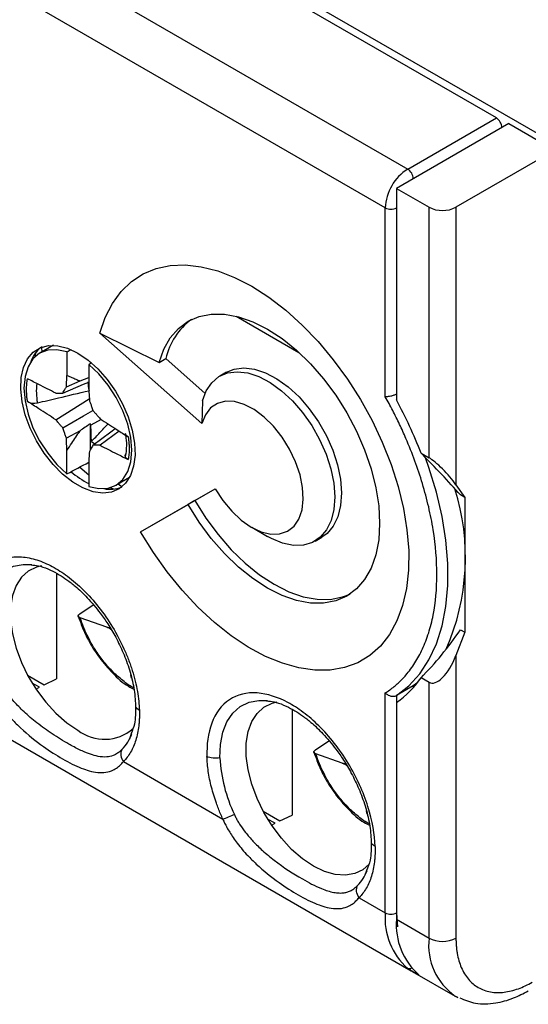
# Model space of a CAD drawing. Header units: millimetres. Extents: x 0 to 432, y 0 to 279.
# Tile 15 of 33: x 139 to 155, y 187 to 218. Entities that reach past the tile are written whole.
import ezdxf

# ---------------------------------------------------------------- set-up
doc = ezdxf.new("R2010")
doc.units = ezdxf.units.MM

msp = doc.modelspace()

# ---------------------------------------------------------------- linework, layer by layer
for p, q in [((156.064, 214.346), (124.443, 232.6)), ((154.137, 215.201), (125.924, 231.488)), ((123.13, 229.875), (151.344, 213.588)), ((150.637, 212.363), (122.423, 228.651)), ((154.526, 215.017), (150.99, 212.976)), ((151.344, 213.588), (154.137, 215.201)), ((154.526, 215.017), (155.976, 214.18)), ((155.976, 214.18), (152.864, 212.384)), ((150.99, 212.976), (152.016, 212.384)), ((150.99, 212.976), (150.99, 206.312)), ((150.637, 206.415), (150.637, 212.363)), ((152.016, 204.49), (152.016, 212.384)), ((152.864, 212.384), (152.864, 203.641)), ((145.935, 208.954), (147.915, 207.811)), ((144.859, 205.57), (141.649, 208.417)), ((141.649, 208.417), (143.51, 207.491)), ((140.183, 208.033), (139.752, 207.785)), ((139.615, 207.787), (139.594, 207.665)), ((140.609, 207.823), (140.609, 207.084)), ((143.51, 207.491), (143.722, 207.614)), ((143.722, 207.614), (144.958, 206.517)), ((141.295, 207.427), (141.295, 206.688)), ((141.341, 207.515), (141.341, 207.456)), ((141.021, 206.912), (141.295, 207.017)), ((145.637, 207.183), (145.425, 207.061)), ((140.59, 206.722), (141.021, 206.912)), ((140.254, 205.69), (141.313, 206.35)), ((144.876, 206.28), (144.859, 205.57)), ((141.691, 205.696), (141.357, 205.518)), ((141.341, 205.562), (141.341, 204.734)), ((141.021, 205.339), (140.59, 205.109)), ((142.258, 205.328), (141.651, 204.884)), ((123.262, 204.604), (151.455, 188.328)), ((140.609, 203.985), (140.609, 204.724)), ((151.765, 204.635), (152.016, 204.49)), ((141.01, 204.197), (141.295, 203.949)), ((141.295, 204.328), (141.295, 203.589)), ((142.152, 203.627), (142.583, 203.876)), ((142.22, 203.667), (142.344, 203.578)), ((142.93, 202.156), (145.28, 203.513)), ((144.637, 203.142), (145.28, 203.513)), ((152.864, 203.641), (153.147, 203.239)), ((153.147, 203.239), (153.007, 203.319)), ((153.147, 203.239), (153.147, 198.993)), ((142.93, 202.156), (144.425, 203.019)), ((144.637, 203.142), (144.425, 203.019)), ((146.429, 202.299), (146.924, 202.013)), ((148.424, 201.865), (148.637, 201.987)), ((139.413, 201.132), (139.535, 201.111)), ((139.413, 201.132), (139.5, 201.125)), ((140.278, 200.851), (140.278, 197.521)), ((141.013, 199.572), (141.439, 199.856)), ((141.86, 199.151), (141.026, 199.447)), ((153.147, 198.993), (152.864, 198.264)), ((153.007, 199.073), (153.147, 198.993)), ((152.864, 198.264), (152.864, 189.357)), ((139.369, 197.638), (139.895, 197.334)), ((142.613, 197.656), (142.629, 197.548)), ((139.742, 197.259), (139.508, 197.394)), ((139.895, 197.334), (140.278, 197.521)), ((151.521, 197.307), (150.99, 197)), ((151.633, 197.384), (151.521, 197.307)), ((151.521, 197.307), (151.521, 197.25)), ((152.016, 197.415), (151.765, 197.56)), ((152.016, 189.357), (152.016, 197.415)), ((139.629, 197.204), (139.742, 197.259)), ((150.637, 190.153), (150.637, 197.082)), ((150.99, 197), (150.99, 196.777)), ((146.837, 196.846), (146.959, 196.825)), ((146.838, 196.846), (146.924, 196.839)), ((150.99, 196.777), (150.99, 189.949)), ((147.702, 196.565), (147.702, 193.235)), ((142.633, 195.801), (142.574, 195.623)), ((148.438, 195.285), (148.863, 195.569)), ((149.284, 194.865), (148.451, 195.161)), ((142.387, 194.916), (145.522, 193.106)), ((146.793, 193.352), (147.319, 193.048)), ((150.038, 193.37), (150.054, 193.262)), ((147.166, 192.973), (146.932, 193.108)), ((147.053, 192.918), (147.166, 192.973)), ((147.319, 193.048), (147.702, 193.235)), ((150.047, 191.482), (149.998, 191.336)), ((149.812, 190.63), (150.637, 190.153)), ((150.99, 190.153), (151.022, 189.714)), ((150.99, 189.949), (152.016, 189.357)), ((151.379, 188.387), (151.379, 188.381)), ((151.379, 188.381), (151.698, 188.197)), ((151.489, 188.309), (152.844, 187.526)), ((152.844, 187.526), (152.907, 187.505)), ((152.844, 187.526), (152.929, 187.481))]:
    msp.add_line(p, q)
at = {"flags": 128}
for points in [[(141.649, 208.417), (141.816, 208.912), (142.039, 209.351), (142.314, 209.729), (142.638, 210.04), (143.007, 210.282), (143.416, 210.451), (143.862, 210.546), (144.338, 210.565), (144.839, 210.508), (145.358, 210.376), (145.891, 210.17), (146.43, 209.893), (146.968, 209.548), (147.501, 209.139), (148.021, 208.671), (148.521, 208.15), (148.997, 207.581), (149.443, 206.972), (149.852, 206.33), (150.221, 205.662), (150.545, 204.977), (150.82, 204.282), (151.043, 203.586), (151.211, 202.896), (151.322, 202.222), (151.375, 201.572), (151.369, 200.952), (151.304, 200.371), (151.182, 199.834), (151.003, 199.35), (150.769, 198.923), (150.484, 198.558), (150.151, 198.26), (149.774, 198.033), (149.356, 197.878), (148.904, 197.798), (148.423, 197.795), (147.918, 197.867), (147.395, 198.014), (146.861, 198.234), (146.322, 198.525), (145.784, 198.883), (145.253, 199.304), (144.737, 199.783), (144.24, 200.315), (143.77, 200.892), (143.331, 201.508), (142.93, 202.156)], [(143.51, 207.491), (143.658, 207.911), (143.863, 208.272), (144.12, 208.568), (144.425, 208.793), (144.772, 208.944), (145.157, 209.019), (145.572, 209.016), (146.01, 208.935), (146.463, 208.777), (146.925, 208.546), (147.386, 208.244), (147.84, 207.878), (148.278, 207.454), (148.692, 206.978), (149.077, 206.459), (149.425, 205.907), (149.73, 205.329), (149.986, 204.737), (150.191, 204.14), (150.34, 203.548), (150.43, 202.972), (150.46, 202.422), (150.43, 201.906), (150.34, 201.435), (150.191, 201.015), (149.986, 200.654), (149.73, 200.358), (149.425, 200.133), (149.077, 199.981), (148.692, 199.907), (148.278, 199.91), (147.84, 199.991), (147.386, 200.149), (146.925, 200.38), (146.463, 200.682), (146.01, 201.048), (145.572, 201.472), (145.157, 201.948), (144.772, 202.466), (144.425, 203.019)], [(140.952, 207.788), (141.274, 207.569), (141.586, 207.29), (141.877, 206.96), (142.139, 206.589), (142.362, 206.19), (142.54, 205.776), (142.667, 205.359), (142.739, 204.954), (142.754, 204.573), (142.71, 204.228), (142.61, 203.93), (142.457, 203.69), (142.256, 203.515), (142.012, 203.41), (141.735, 203.378), (141.432, 203.422), (141.114, 203.539), (140.791, 203.726), (140.473, 203.976), (140.17, 204.282), (139.893, 204.633), (139.649, 205.019), (139.448, 205.428), (139.294, 205.845), (139.194, 206.257), (139.151, 206.652), (139.166, 207.017), (139.238, 207.339), (139.365, 207.609), (139.543, 207.818), (139.766, 207.959), (140.028, 208.027), (140.319, 208.021), (140.63, 207.941), (140.952, 207.788)], [(140.609, 207.823), (140.293, 207.892), (140.002, 207.878), (139.748, 207.782), (139.538, 207.606), (139.383, 207.358), (139.288, 207.047), (139.255, 206.686), (139.288, 206.287), (139.383, 205.866), (139.538, 205.438), (139.748, 205.021), (140.002, 204.631), (140.293, 204.28), (140.609, 203.985)], [(139.825, 207.826), (139.821, 207.954), (139.821, 207.993)], [(141.295, 203.589), (141.611, 203.52), (141.902, 203.534), (142.157, 203.63), (142.366, 203.806), (142.522, 204.054), (142.617, 204.365), (142.649, 204.726), (142.617, 205.125), (142.522, 205.546), (142.366, 205.974), (142.157, 206.391), (141.902, 206.781), (141.611, 207.132), (141.295, 207.427)], [(145.637, 207.183), (145.881, 207.285), (146.186, 207.324), (146.519, 207.285), (146.869, 207.17), (147.226, 206.981), (147.581, 206.724), (147.924, 206.406), (148.244, 206.036), (148.532, 205.625), (148.781, 205.184), (148.983, 204.727), (149.132, 204.265), (149.225, 203.812), (149.258, 203.381), (149.231, 202.985), (149.144, 202.634), (149, 202.339), (148.803, 202.108), (148.637, 201.987)], [(144.876, 206.28), (144.997, 206.598), (145.173, 206.856), (145.399, 207.046), (145.669, 207.162), (145.974, 207.202), (146.307, 207.163), (146.657, 207.048), (147.014, 206.859), (147.369, 206.601), (147.711, 206.283), (148.031, 205.914), (148.32, 205.503), (148.569, 205.062), (148.771, 204.604), (148.92, 204.142), (149.013, 203.69), (149.046, 203.259), (149.019, 202.863), (148.932, 202.512), (148.788, 202.216), (148.591, 201.985), (148.347, 201.824), (148.062, 201.739), (147.745, 201.73), (147.404, 201.8), (147.05, 201.945), (146.924, 202.013)], [(140.477, 206.529), (141.133, 206.807), (141.295, 206.875)], [(141.295, 206.688), (141.301, 206.574), (141.307, 206.459), (141.315, 206.303)], [(145.28, 203.513), (145.523, 203.142), (145.8, 202.809), (146.101, 202.528), (146.414, 202.308), (146.728, 202.159), (147.03, 202.085), (147.31, 202.09), (147.557, 202.173), (147.762, 202.331), (147.917, 202.558), (148.016, 202.846), (148.055, 203.184), (148.034, 203.559), (147.952, 203.957), (147.814, 204.364), (147.623, 204.764), (147.388, 205.141), (147.117, 205.482), (146.82, 205.775), (146.508, 206.007), (146.194, 206.171), (145.888, 206.261), (145.603, 206.272), (145.348, 206.204), (145.135, 206.061), (144.969, 205.847), (144.859, 205.57)], [(140.477, 205.432), (141.133, 205.81), (141.428, 205.98)], [(141.383, 205.006), (141.375, 205.157), (141.368, 205.309), (141.357, 205.518)], [(141.427, 204.883), (141.996, 205.312), (142.128, 205.412)], [(140.609, 204.724), (140.604, 204.838), (140.598, 204.953), (140.59, 205.109)], [(141.383, 205.006), (141.451, 204.949), (141.494, 204.916)], [(150.99, 197), (151.381, 197.307), (151.723, 197.683), (152.013, 198.126), (152.249, 198.632), (152.428, 199.194), (152.549, 199.807), (152.609, 200.465), (152.609, 201.162), (152.549, 201.891), (152.428, 202.643), (152.249, 203.412), (152.013, 204.189), (151.907, 204.491)], [(141.969, 203.55), (142.013, 203.533), (142.086, 203.507)], [(144.637, 203.142), (144.984, 202.589), (145.369, 202.07), (145.784, 201.594), (146.222, 201.17), (146.675, 200.804), (147.137, 200.503), (147.598, 200.271), (148.052, 200.114), (148.49, 200.032), (148.904, 200.029), (149.289, 200.104), (149.528, 200.198)], [(138.004, 199.322), (138.019, 199.747), (138.094, 200.13), (138.225, 200.461), (138.41, 200.733), (138.643, 200.938), (138.92, 201.072), (139.234, 201.132), (139.413, 201.132)], [(139.802, 201.081), (139.647, 201.044), (139.389, 200.919), (139.174, 200.724), (139.007, 200.464), (138.893, 200.147), (138.835, 199.781), (138.835, 199.377), (138.893, 198.944), (139.007, 198.496), (139.174, 198.044), (139.389, 197.601), (139.647, 197.178), (139.94, 196.787), (140.261, 196.439), (140.6, 196.144), (140.95, 195.909)], [(145.428, 195.036), (145.444, 195.461), (145.519, 195.844), (145.65, 196.175), (145.834, 196.447), (146.068, 196.652), (146.345, 196.786), (146.658, 196.846), (146.838, 196.846)], [(150.135, 191.69), (149.935, 191.512), (149.677, 191.387), (149.384, 191.335), (149.063, 191.358), (148.723, 191.455), (148.374, 191.623), (148.025, 191.858), (147.685, 192.153), (147.365, 192.501), (147.071, 192.892), (146.813, 193.314), (146.598, 193.758), (146.431, 194.21), (146.318, 194.658), (146.26, 195.091), (146.26, 195.495), (146.318, 195.861), (146.431, 196.178), (146.598, 196.438), (146.813, 196.633), (147.071, 196.758), (147.235, 196.797)]]:
    msp.add_lwpolyline(points, dxfattribs=at)
for centre, radius, start, end in [((153.93, 214.877), 0.384, 2.6053, 57.3948), ((152.172, 212.293), 1.537, 122.6055, 177.3945), ((151.137, 213.264), 0.384, 2.6053, 57.3948), ((150.814, 212.705), 0.384, 242.6094, 297.3906), ((152.44, 213.203), 0.922, 242.6098, 297.3901), ((145.764, 207.158), 2.092, 126.0314, 167.4383), ((140.441, 207.168), 1.033, 129.2499, 160.5475), ((141.605, 206.584), 1.962, 172.7881, 190.6949), ((142.721, 206.924), 1.452, 181.7706, 192.7383), ((138.086, 199.337), 14.669, 21.1698, 28.3887), ((142.548, 206.137), 2.761, 229.0292, 243.0285), ((141.965, 204.513), 1.014, 259.1579, 291.0335), ((145.932, 201.354), 7.231, 336.3974, 17.3882), ((149.184, 199.337), 3.133, 305.2112, 325.4544), ((141.792, 196.987), 1.368, 231.9851, 311.2736), ((141.281, 196.306), 1.463, 316.3416, 339.8732), ((150.128, 195.282), 4.706, 182.9891, 205.5831), ((148.715, 192.012), 1.451, 316.2859, 338.5701), ((152.731, 189.98), 2.101, 175.261, 228.6933), ((150.814, 190.495), 0.384, 242.6094, 297.3906), ((153.085, 189.776), 2.101, 175.261, 228.6933), ((153.964, 189.136), 1.961, 173.5049, 235.1829), ((152.44, 190.176), 0.922, 242.6098, 297.3901)]:
    msp.add_arc(centre, radius, start, end)
for centre, major_axis, ratio, start_param, end_param in [((150.771, 211.374), (50.288, 27.103), 0.030202, 1.755286, 1.757971), ((150.771, 211.374), (46.892, 29.066), 0.030197, 1.753667, 1.755532), ((148.198, 205.198), (6.982, -5.985), 0.218443, 1.012199, 1.229929), ((152.44, 203.886), (-0.586, 0.641), 0.201946, 4.144312, 5.715109), ((150.771, 211.374), (50.288, 27.103), 0.030202, 4.492662, 4.506587), ((148.198, 205.198), (2.143, 9.704), 0.697888, 3.973988, 4.191718), ((152.44, 198.509), (0.39, 1.109), 0.410741, 3.064875, 4.635672), ((153.289, 191.888), (1.768, 3.595), 0.527572, 3.04365, 3.106395), ((153.289, 191.888), (1.725, 3.619), 0.517286, 3.03803, 3.100775)]:
    msp.add_ellipse(centre, major_axis=major_axis, ratio=ratio, start_param=start_param, end_param=end_param)
for points, knots in [([(139.366, 206.266), (139.36, 206.309), (139.348, 206.394), (139.339, 206.518), (139.335, 206.659), (139.34, 206.816), (139.357, 206.923), (139.366, 206.978)], [0, 0, 0, 0, 0.166154, 0.332611, 0.500046, 0.74931, 1, 1, 1, 1]), ([(140.254, 206.528), (140.166, 206.573), (140.077, 206.618), (139.989, 206.662), (139.901, 206.707), (139.812, 206.752), (139.724, 206.796), (139.605, 206.857), (139.485, 206.917), (139.366, 206.978)], [0, 0, 0, 0, 0.000375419, 0.000375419, 0.000375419, 0.000750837, 0.000750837, 0.000750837, 0.001258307, 0.001258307, 0.001258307, 0.001258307]), ([(140.59, 206.722), (140.592, 206.758), (140.593, 206.794), (140.595, 206.829), (140.597, 206.865), (140.599, 206.901), (140.601, 206.937), (140.604, 206.986), (140.607, 207.035), (140.609, 207.084)], [0, 0, 0, 0, 0.0001359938, 0.0001359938, 0.0001359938, 0.0002719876, 0.0002719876, 0.0002719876, 0.0004580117, 0.0004580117, 0.0004580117, 0.0004580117]), ([(140.609, 207.084), (140.66, 207.063), (140.71, 207.042), (140.761, 207.021), (140.804, 207.003), (140.848, 206.985), (140.891, 206.967), (140.935, 206.949), (140.978, 206.931), (141.021, 206.912)], [0.0000000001, 0.0000000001, 0.0000000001, 0.0000000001, 0.0002719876, 0.0002719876, 0.0002719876, 0.0005065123, 0.0005065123, 0.0005065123, 0.0007410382, 0.0007410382, 0.0007410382, 0.0007410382]), ([(140.477, 206.529), (140.489, 206.549), (140.5, 206.569), (140.511, 206.589), (140.523, 206.609), (140.534, 206.628), (140.546, 206.648), (140.56, 206.673), (140.575, 206.697), (140.59, 206.722)], [0, 0, 0, 0, 0.0001087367, 0.0001087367, 0.0001087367, 0.0002174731, 0.0002174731, 0.0002174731, 0.0003536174, 0.0003536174, 0.0003536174, 0.0003536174]), ([(139.678, 206.22), (139.898, 206.272), (140.118, 206.324), (140.338, 206.376), (140.658, 206.452), (140.979, 206.528), (141.3, 206.603)], [0, 0, 0, 0, 0.000697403, 0.000697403, 0.000697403, 0.001712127, 0.001712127, 0.001712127, 0.001712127]), ([(140.254, 206.528), (140.277, 206.528), (140.3, 206.529), (140.322, 206.529), (140.345, 206.529), (140.368, 206.529), (140.391, 206.529), (140.42, 206.529), (140.449, 206.529), (140.477, 206.529)], [0.0000000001, 0.0000000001, 0.0000000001, 0.0000000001, 0.0001087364, 0.0001087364, 0.0001087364, 0.0002174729, 0.0002174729, 0.0002174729, 0.0003536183, 0.0003536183, 0.0003536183, 0.0003536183]), ([(141.315, 206.303), (141.327, 206.27), (141.338, 206.237), (141.35, 206.204), (141.362, 206.171), (141.373, 206.138), (141.385, 206.105), (141.399, 206.063), (141.413, 206.022), (141.427, 205.98)], [0, 0, 0, 0, 0.0001087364, 0.0001087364, 0.0001087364, 0.0002174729, 0.0002174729, 0.0002174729, 0.0003536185, 0.0003536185, 0.0003536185, 0.0003536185]), ([(150.99, 206.496), (150.978, 206.49), (150.953, 206.476), (150.893, 206.452), (150.814, 206.428), (150.736, 206.416), (150.686, 206.413), (150.657, 206.413), (150.643, 206.414), (150.637, 206.415)], [0, 0, 0, 0, 0.121421, 0.245727, 0.499869, 0.713387, 0.847565, 0.935081, 1, 1, 1, 1]), ([(150.637, 197.082), (150.685, 197.113), (150.78, 197.175), (150.916, 197.279), (151.047, 197.392), (151.171, 197.513), (151.355, 197.714), (151.58, 198.019), (151.82, 198.463), (152.014, 198.967), (152.205, 199.721), (152.303, 200.787), (152.205, 201.965), (152.014, 202.94), (151.82, 203.667), (151.58, 204.389), (151.331, 205.013), (151.091, 205.544), (150.874, 205.983), (150.716, 206.271), (150.637, 206.415)], [0, 0, 0, 0, 0.023423, 0.046804, 0.070173, 0.09356, 0.116995, 0.178783, 0.240612, 0.304835, 0.369101, 0.500005, 0.63091, 0.695133, 0.759399, 0.821187, 0.883015, 0.922025, 0.960973, 1, 1, 1, 1]), ([(140.254, 205.69), (140.166, 205.747), (140.077, 205.805), (139.989, 205.862), (139.901, 205.919), (139.812, 205.977), (139.724, 206.034), (139.605, 206.111), (139.485, 206.189), (139.366, 206.266)], [0, 0, 0, 0, 0.000375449, 0.000375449, 0.000375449, 0.000750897, 0.000750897, 0.000750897, 0.001258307, 0.001258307, 0.001258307, 0.001258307]), ([(140.477, 205.432), (140.454, 205.458), (140.431, 205.484), (140.408, 205.511), (140.385, 205.537), (140.363, 205.564), (140.34, 205.59), (140.311, 205.624), (140.282, 205.657), (140.254, 205.69)], [0, 0, 0, 0, 0.0001087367, 0.0001087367, 0.0001087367, 0.0002174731, 0.0002174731, 0.0002174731, 0.0003536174, 0.0003536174, 0.0003536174, 0.0003536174]), ([(141.427, 205.98), (141.45, 205.954), (141.473, 205.928), (141.496, 205.901), (141.519, 205.875), (141.542, 205.848), (141.565, 205.822), (141.594, 205.788), (141.622, 205.755), (141.651, 205.722)], [0, 0, 0, 0, 0.0001087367, 0.0001087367, 0.0001087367, 0.0002174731, 0.0002174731, 0.0002174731, 0.0003536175, 0.0003536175, 0.0003536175, 0.0003536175]), ([(141.651, 205.722), (141.739, 205.665), (141.828, 205.607), (141.916, 205.55), (142.004, 205.493), (142.093, 205.435), (142.181, 205.378), (142.3, 205.301), (142.42, 205.223), (142.539, 205.146)], [0, 0, 0, 0, 0.000375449, 0.000375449, 0.000375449, 0.000750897, 0.000750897, 0.000750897, 0.001258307, 0.001258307, 0.001258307, 0.001258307]), ([(140.59, 205.109), (140.578, 205.142), (140.566, 205.175), (140.555, 205.208), (140.543, 205.241), (140.532, 205.274), (140.52, 205.307), (140.506, 205.349), (140.491, 205.39), (140.477, 205.432)], [0.0000000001, 0.0000000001, 0.0000000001, 0.0000000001, 0.0001087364, 0.0001087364, 0.0001087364, 0.0002174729, 0.0002174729, 0.0002174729, 0.0003536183, 0.0003536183, 0.0003536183, 0.0003536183]), ([(141.383, 205.006), (141.471, 205.098), (141.558, 205.191), (141.645, 205.283), (141.731, 205.375), (141.817, 205.466), (141.903, 205.558)], [0, 0, 0, 0, 0.0003919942, 0.0003919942, 0.0003919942, 0.0007792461, 0.0007792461, 0.0007792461, 0.0007792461]), ([(140.609, 204.724), (140.66, 204.799), (140.71, 204.874), (140.761, 204.95), (140.804, 205.015), (140.848, 205.079), (140.891, 205.144), (140.935, 205.209), (140.978, 205.274), (141.021, 205.339)], [0, 0, 0, 0, 0.0002719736, 0.0002719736, 0.0002719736, 0.0005065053, 0.0005065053, 0.0005065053, 0.0007410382, 0.0007410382, 0.0007410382, 0.0007410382]), ([(142.454, 205.201), (142.468, 205.091), (142.498, 204.848), (142.464, 204.647), (142.445, 204.536)], [0, 0, 0, 0, 0.454477, 1, 1, 1, 1]), ([(142.539, 205.146), (142.516, 205.163), (142.473, 205.195), (142.459, 205.233), (142.453, 205.25)], [0, 0, 0, 0, 0.536776, 1, 1, 1, 1]), ([(142.539, 205.146), (142.545, 205.103), (142.557, 205.018), (142.566, 204.894), (142.57, 204.753), (142.564, 204.596), (142.547, 204.489), (142.539, 204.434)], [0, 0, 0, 0, 0.166154, 0.332611, 0.500046, 0.74931, 1, 1, 1, 1]), ([(141.427, 204.883), (141.416, 204.863), (141.405, 204.843), (141.393, 204.823), (141.382, 204.803), (141.37, 204.784), (141.359, 204.764), (141.344, 204.739), (141.33, 204.715), (141.315, 204.69)], [0, 0, 0, 0, 0.0001087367, 0.0001087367, 0.0001087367, 0.0002174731, 0.0002174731, 0.0002174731, 0.0003536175, 0.0003536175, 0.0003536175, 0.0003536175]), ([(141.651, 204.884), (141.628, 204.884), (141.605, 204.883), (141.582, 204.883), (141.559, 204.883), (141.537, 204.883), (141.514, 204.883), (141.485, 204.883), (141.456, 204.883), (141.427, 204.883)], [0.0000000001, 0.0000000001, 0.0000000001, 0.0000000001, 0.0001087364, 0.0001087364, 0.0001087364, 0.0002174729, 0.0002174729, 0.0002174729, 0.0003536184, 0.0003536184, 0.0003536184, 0.0003536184]), ([(141.651, 204.884), (141.739, 204.839), (141.828, 204.794), (141.916, 204.75), (142.004, 204.705), (142.092, 204.66), (142.181, 204.616), (142.3, 204.555), (142.42, 204.495), (142.539, 204.434)], [0, 0, 0, 0, 0.000375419, 0.000375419, 0.000375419, 0.000750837, 0.000750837, 0.000750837, 0.001258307, 0.001258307, 0.001258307, 0.001258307]), ([(141.315, 204.69), (141.313, 204.654), (141.311, 204.618), (141.309, 204.583), (141.307, 204.547), (141.305, 204.511), (141.303, 204.475), (141.301, 204.426), (141.298, 204.377), (141.295, 204.328)], [0, 0, 0, 0, 0.0001359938, 0.0001359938, 0.0001359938, 0.0002719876, 0.0002719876, 0.0002719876, 0.0004580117, 0.0004580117, 0.0004580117, 0.0004580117]), ([(137.594, 199.368), (137.594, 199.415), (137.592, 199.509), (137.596, 199.646), (137.605, 199.78), (137.626, 199.959), (137.667, 200.175), (137.741, 200.42), (137.842, 200.644), (138.012, 200.913), (138.287, 201.176), (138.697, 201.354), (139.163, 201.39), (139.652, 201.293), (140.144, 201.082), (140.639, 200.765), (141.136, 200.337), (141.619, 199.796), (142.055, 199.166), (142.356, 198.596), (142.551, 198.132), (142.67, 197.789), (142.764, 197.453), (142.83, 197.132), (142.875, 196.823), (142.885, 196.63), (142.89, 196.533)], [0, 0, 0, 0, 0.014559, 0.029092, 0.043631, 0.058206, 0.08904, 0.119918, 0.152052, 0.184233, 0.249865, 0.315535, 0.379875, 0.441677, 0.500012, 0.557948, 0.61942, 0.683543, 0.749134, 0.814837, 0.847077, 0.879363, 0.91036, 0.9414, 0.970689, 1, 1, 1, 1]), ([(139.535, 201.111), (139.613, 201.101), (139.791, 201.077), (140.072, 200.965), (140.352, 200.818), (140.614, 200.646), (140.845, 200.465), (141.06, 200.273), (141.329, 200.003), (141.616, 199.664), (141.912, 199.239), (142.16, 198.821), (142.394, 198.334), (142.59, 197.795), (142.732, 197.23), (142.759, 196.87), (142.773, 196.688)], [0, 0, 0, 0, 0.05827, 0.133284, 0.19593, 0.250349, 0.309874, 0.352437, 0.396582, 0.495123, 0.559335, 0.63317, 0.715837, 0.805949, 0.901503, 1, 1, 1, 1]), ([(140.954, 199.541), (140.999, 199.406), (141.096, 199.116), (141.321, 198.658), (141.634, 198.164), (142.048, 197.686), (142.427, 197.341), (142.66, 197.227), (142.719, 197.198)], [0, 0, 0, 0, 0.1412772, 0.3035253, 0.4883324, 0.6956737, 0.9229569, 1, 1, 1, 1]), ([(141.026, 199.447), (140.991, 199.459), (140.97, 199.479), (140.964, 199.525), (140.981, 199.55), (141.013, 199.572)], [0, 0, 0, 0, 0.5, 0.5, 1, 1, 1, 1]), ([(142.713, 197.245), (142.699, 197.252), (142.569, 197.311), (142.325, 197.498), (142.002, 197.79), (141.716, 198.125), (141.476, 198.471), (141.286, 198.808), (141.135, 199.133), (141.062, 199.342), (141.026, 199.447)], [0, 0, 0, 0, 0.019887, 0.185715, 0.345508, 0.497025, 0.638754, 0.769886, 0.884987, 1, 1, 1, 1]), ([(142, 199.078), (141.995, 199.083), (141.949, 199.121), (141.902, 199.137), (141.86, 199.151)], [0, 0, 0, 0, 0.1119451, 1, 1, 1, 1]), ([(141.86, 199.151), (141.876, 199.147), (141.906, 199.14), (141.944, 199.141), (141.962, 199.142)], [0, 0, 0, 0, 0.519679, 1, 1, 1, 1]), ([(138.097, 197.392), (138.116, 197.351), (138.155, 197.263), (138.226, 197.123), (138.314, 196.969), (138.423, 196.802), (138.604, 196.553), (138.847, 196.271), (139.283, 195.839), (139.833, 195.403), (140.491, 194.977), (140.969, 194.74), (141.326, 194.617), (141.56, 194.571), (141.795, 194.567), (141.99, 194.611), (142.161, 194.703), (142.285, 194.801), (142.355, 194.88), (142.387, 194.916)], [0, 0, 0, 0, 0.019164, 0.041258, 0.066278, 0.094229, 0.125117, 0.19606, 0.250171, 0.385371, 0.499883, 0.624762, 0.682508, 0.749855, 0.801498, 0.874911, 0.924089, 0.965776, 1, 1, 1, 1]), ([(142.339, 195.296), (142.324, 195.281), (142.28, 195.238), (142.189, 195.169), (142.048, 195.096), (141.848, 195.053), (141.538, 195.076), (141.165, 195.209), (140.817, 195.384), (140.482, 195.573), (140.102, 195.811), (139.624, 196.159), (139.226, 196.505), (138.917, 196.829), (138.697, 197.115), (138.552, 197.345), (138.485, 197.481), (138.459, 197.536)], [0, 0, 0, 0, 0.01706, 0.050363, 0.100118, 0.166688, 0.250078, 0.384387, 0.467844, 0.499981, 0.613663, 0.713325, 0.79882, 0.870206, 0.927375, 0.970539, 1, 1, 1, 1]), ([(150.315, 192.247), (150.304, 192.616), (150.234, 193.045), (149.95, 193.952), (149.735, 194.43), (149.198, 195.313), (148.877, 195.717), (148.383, 196.204), (148.216, 196.347), (147.887, 196.592), (147.727, 196.694), (147.258, 196.945), (146.923, 197.058), (146.28, 197.103), (145.974, 197.033), (145.476, 196.701), (145.286, 196.441), (145.052, 195.813), (145.008, 195.448), (145.019, 195.081)], [0, 0, 0, 0, 0.125, 0.125, 0.25, 0.25, 0.375, 0.375, 0.4375, 0.4375, 0.5, 0.5, 0.625, 0.625, 0.75, 0.75, 0.875, 0.875, 1, 1, 1, 1]), ([(150.637, 197.082), (150.643, 197.076), (150.657, 197.062), (150.686, 197.038), (150.736, 197.007), (150.814, 196.977), (150.893, 196.971), (150.953, 196.982), (150.978, 196.994), (150.99, 197)], [0, 0, 0, 0, 0.0649066, 0.1524096, 0.2865787, 0.5001307, 0.7542524, 0.8785642, 1, 1, 1, 1]), ([(142.773, 196.688), (142.772, 196.481), (142.77, 196.145), (142.671, 195.896), (142.633, 195.801)], [0, 0, 0, 0, 0.614265, 1, 1, 1, 1]), ([(142.89, 196.533), (142.867, 196.548), (142.819, 196.578), (142.779, 196.633), (142.777, 196.672), (142.776, 196.689)], [0, 0, 0, 0, 0.344139, 0.701901, 1, 1, 1, 1]), ([(146.959, 196.825), (147.037, 196.815), (147.215, 196.791), (147.497, 196.679), (147.777, 196.532), (148.038, 196.36), (148.27, 196.179), (148.485, 195.986), (148.754, 195.717), (149.041, 195.378), (149.337, 194.953), (149.584, 194.534), (149.819, 194.047), (150.015, 193.509), (150.157, 192.943), (150.184, 192.584), (150.198, 192.401)], [0, 0, 0, 0, 0.05827, 0.133284, 0.195929, 0.250349, 0.309874, 0.352438, 0.396582, 0.495123, 0.559335, 0.63317, 0.715837, 0.805949, 0.901502, 1, 1, 1, 1]), ([(142.89, 196.533), (142.891, 196.491), (142.893, 196.406), (142.89, 196.281), (142.883, 196.16), (142.867, 196.001), (142.836, 195.809), (142.78, 195.593), (142.707, 195.394), (142.617, 195.214), (142.511, 195.052), (142.429, 194.961), (142.387, 194.916)], [0, 0, 0, 0, 0.062088, 0.124098, 0.186136, 0.248306, 0.374056, 0.500026, 0.625775, 0.751746, 0.875818, 1, 1, 1, 1]), ([(142.339, 195.296), (142.313, 195.245), (142.301, 195.179), (142.318, 195.042), (142.347, 194.973), (142.387, 194.916)], [0, 0, 0, 0, 0.5, 0.5, 1, 1, 1, 1]), ([(148.379, 195.255), (148.424, 195.12), (148.521, 194.83), (148.745, 194.372), (149.058, 193.878), (149.473, 193.4), (149.852, 193.055), (150.084, 192.941), (150.143, 192.912)], [0, 0, 0, 0, 0.141277, 0.303525, 0.488332, 0.695674, 0.922957, 1, 1, 1, 1]), ([(148.451, 195.161), (148.415, 195.173), (148.394, 195.193), (148.389, 195.239), (148.405, 195.264), (148.438, 195.285)], [0, 0, 0, 0, 0.5, 0.5, 1, 1, 1, 1]), ([(150.138, 192.959), (150.124, 192.966), (149.994, 193.025), (149.749, 193.212), (149.426, 193.504), (149.141, 193.839), (148.901, 194.185), (148.711, 194.522), (148.56, 194.847), (148.487, 195.056), (148.451, 195.161)], [0, 0, 0, 0, 0.019888, 0.185715, 0.345507, 0.497025, 0.638754, 0.769886, 0.884987, 1, 1, 1, 1]), ([(145.522, 193.106), (145.497, 193.161), (145.447, 193.272), (145.379, 193.439), (145.306, 193.635), (145.231, 193.86), (145.16, 194.113), (145.102, 194.364), (145.06, 194.61), (145.03, 194.85), (145.023, 195.004), (145.019, 195.081)], [0, 0, 0, 0, 0.082862, 0.16568, 0.248652, 0.374209, 0.500015, 0.625573, 0.751379, 0.875628, 1, 1, 1, 1]), ([(145.428, 195.036), (145.362, 195.023), (145.284, 195.018), (145.136, 195.034), (145.069, 195.055), (145.019, 195.081)], [0, 0, 0, 0, 0.5, 0.5, 1, 1, 1, 1]), ([(149.424, 194.792), (149.419, 194.796), (149.373, 194.835), (149.326, 194.851), (149.284, 194.865)], [0, 0, 0, 0, 0.1119451, 1, 1, 1, 1]), ([(149.284, 194.865), (149.3, 194.861), (149.331, 194.854), (149.369, 194.855), (149.387, 194.856)], [0, 0, 0, 0, 0.5196865, 1, 1, 1, 1]), ([(145.883, 193.25), (145.824, 193.221), (145.756, 193.19), (145.625, 193.138), (145.565, 193.117), (145.522, 193.106)], [0, 0, 0, 0, 0.5, 0.5, 1, 1, 1, 1]), ([(145.522, 193.106), (145.54, 193.065), (145.579, 192.976), (145.651, 192.837), (145.739, 192.683), (145.847, 192.516), (146.029, 192.266), (146.272, 191.985), (146.708, 191.553), (147.258, 191.116), (147.916, 190.691), (148.393, 190.454), (148.751, 190.331), (148.985, 190.285), (149.219, 190.281), (149.415, 190.325), (149.586, 190.417), (149.709, 190.515), (149.78, 190.594), (149.812, 190.63)], [0, 0, 0, 0, 0.019164, 0.041258, 0.066278, 0.094229, 0.125117, 0.19606, 0.250171, 0.385371, 0.499883, 0.624762, 0.682508, 0.749855, 0.801498, 0.874911, 0.924089, 0.965776, 1, 1, 1, 1]), ([(145.883, 193.25), (145.9, 193.214), (145.936, 193.14), (145.997, 193.029), (146.093, 192.873), (146.247, 192.662), (146.481, 192.391), (146.785, 192.097), (147.313, 191.663), (147.853, 191.311), (148.333, 191.048), (148.671, 190.893), (148.954, 190.8), (149.185, 190.774), (149.33, 190.78), (149.456, 190.808), (149.565, 190.856), (149.668, 190.92), (149.733, 190.981), (149.764, 191.01)], [0, 0, 0, 0, 0.019242, 0.039429, 0.060564, 0.106898, 0.163788, 0.231687, 0.310407, 0.499652, 0.567136, 0.644171, 0.749773, 0.800408, 0.851473, 0.88834, 0.926827, 0.965245, 1, 1, 1, 1]), ([(150.198, 192.401), (150.196, 192.195), (150.194, 191.846), (150.09, 191.588), (150.047, 191.482)], [0, 0, 0, 0, 0.590027, 1, 1, 1, 1]), ([(150.315, 192.247), (150.292, 192.262), (150.244, 192.292), (150.204, 192.347), (150.201, 192.385), (150.2, 192.403)], [0, 0, 0, 0, 0.34414, 0.701904, 1, 1, 1, 1]), ([(150.315, 192.247), (150.316, 192.205), (150.318, 192.12), (150.315, 191.995), (150.307, 191.874), (150.292, 191.715), (150.26, 191.523), (150.205, 191.307), (150.132, 191.108), (150.041, 190.928), (149.936, 190.766), (149.853, 190.675), (149.812, 190.63)], [0, 0, 0, 0, 0.0620881, 0.1240981, 0.1861358, 0.2483064, 0.3740557, 0.5000259, 0.6257753, 0.7517455, 0.8758178, 1, 1, 1, 1]), ([(149.812, 190.63), (149.77, 190.69), (149.741, 190.762), (149.726, 190.898), (149.739, 190.962), (149.764, 191.01)], [0, 0, 0, 0, 0.5, 0.5, 1, 1, 1, 1]), ([(152.864, 189.357), (152.865, 189.315), (152.866, 189.231), (152.874, 189.109), (152.886, 188.99), (152.91, 188.832), (152.954, 188.641), (153.057, 188.353), (153.244, 188.043), (153.556, 187.78), (153.941, 187.641), (154.303, 187.634), (154.603, 187.689), (154.826, 187.757), (155.048, 187.849), (155.195, 187.929), (155.268, 187.969)], [0, 0, 0, 0, 0.029164, 0.058278, 0.087404, 0.116603, 0.17834, 0.240174, 0.36873, 0.500015, 0.6313, 0.759856, 0.821593, 0.883427, 0.94169, 1, 1, 1, 1]), ([(152.984, 187.478), (153.145, 187.409), (153.49, 187.263), (154.083, 187.288), (154.65, 187.436), (154.99, 187.613), (155.144, 187.694)], [0, 0, 0, 0, 0.25586, 0.545414, 0.793053, 1, 1, 1, 1])]:
    msp.add_open_spline(points, degree=3, knots=knots)
for points in [[(139.366, 206.266), (139.446, 206.214), (139.57, 206.194), (139.678, 206.22)], [(141.341, 205.562), (141.235, 205.487), (141.128, 205.413), (141.021, 205.339)], [(141.357, 205.518), (141.352, 205.532), (141.346, 205.547), (141.341, 205.562)], [(142.539, 204.434), (142.459, 204.475), (142.426, 204.545), (142.462, 204.612)], [(151.46, 188.41), (151.432, 188.384), (151.39, 188.374), (151.344, 188.401)]]:
    msp.add_open_spline(points, degree=3)

doc.saveas('drawing.dxf')
